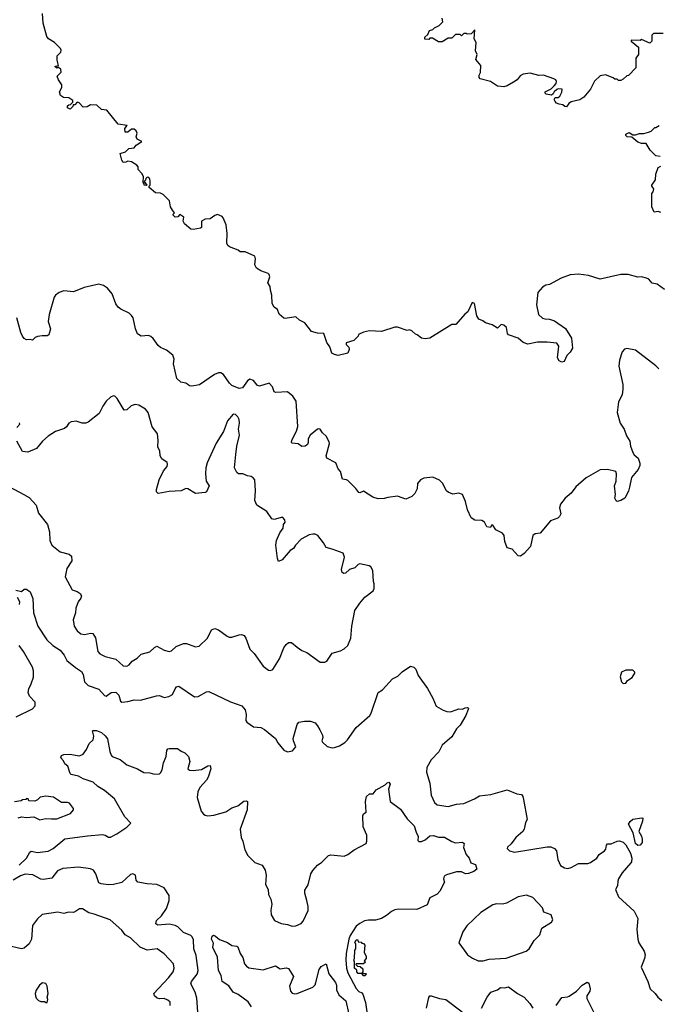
# Model space of a CAD drawing. Extents: x 2086813 to 2278017, y 548126 to 753336.
# Tile 77 of 256: x 2193329 to 2198615, y 583726 to 591873. Entities that reach past the tile are written whole.
import ezdxf

# ---------------------------------------------------------------- set-up
doc = ezdxf.new("R2010")
doc.units = 0

msp = doc.modelspace()

# ---------------------------------------------------------------- linework, layer by layer
at = {"layer": '0CON10XD'}
for points in [[(2198665, 589641.2), (2198605, 589684.3), (2198565, 589693.3), (2198535.3, 589725.4), (2198516.7, 589735), (2198475.8, 589744.2), (2198445, 589742.9), (2198366.1, 589763.9), (2198306.1, 589766.1), (2198135, 589726.2), (2198036.1, 589756.1), (2197953.6, 589766.4), (2197885, 589762.5), (2197810, 589735), (2197715, 589682.5), (2197683, 589677), (2197655, 589660), (2197617.5, 589615), (2197607.5, 589515), (2197623, 589433), (2197655, 589403.8), (2197675, 589396.7), (2197715, 589396), (2197755, 589380.6), (2197847.3, 589317.3), (2197897.4, 589237.4), (2197905.6, 589155), (2197885, 589122), (2197857.5, 589095), (2197835.7, 589044.3), (2197815, 589038.8), (2197795, 589050), (2197781.5, 589075), (2197791.7, 589171.7), (2197775, 589197.5), (2197695, 589205.6), (2197615.5, 589205.5), (2197535, 589188.1), (2197495, 589202.5), (2197455, 589237.5), (2197375.9, 589265.9), (2197366, 589276), (2197357.1, 589325), (2197335, 589345.7), (2197315, 589351.2), (2197285, 589320), (2197238.9, 589348.9), (2197185, 589364), (2197162.7, 589382.7), (2197130, 589395), (2197112.9, 589422.9), (2197092.5, 589525), (2197075, 589532.5), (2197037.5, 589455), (2197013, 589437), (2196938.3, 589351.7), (2196905, 589350), (2196725, 589238), (2196685, 589231.2), (2196655, 589236.7), (2196620, 589265), (2196605, 589270), (2196575, 589300), (2196555, 589307.5), (2196535, 589302.5), (2196455, 589330), (2196435, 589330), (2196325, 589293.3), (2196225, 589297.5), (2196175, 589287.5), (2196133, 589267), (2196130, 589255), (2196095, 589220), (2196031.7, 589198.3), (2196032.5, 589185), (2196052.5, 589162.5), (2196056.7, 589145), (2196046, 589114), (2195965, 589093.3), (2195935, 589103.3), (2195913.3, 589115), (2195896.7, 589165), (2195871.3, 589201.3), (2195846.1, 589276.1), (2195795, 589280), (2195745, 589293.3), (2195690, 589365), (2195645, 589386.2), (2195615, 589413.8), (2195525, 589400), (2195515, 589402.5), (2195477, 589437), (2195462.5, 589475), (2195434.1, 589494.1), (2195417.5, 589525), (2195416.4, 589593.6), (2195403.8, 589635), (2195402.5, 589665), (2195382.5, 589695), (2195398.8, 589745), (2195393.3, 589765), (2195385, 589773.3), (2195323.9, 589793.9), (2195288, 589818), (2195276, 589845), (2195280.8, 589895), (2195275, 589916.7), (2195195, 589952.5), (2195155, 589952.5), (2195135.9, 589965.9), (2195065, 589992.5), (2195052.5, 590005), (2195043.3, 590025), (2195046.7, 590105), (2195037.5, 590175), (2195013.6, 590233.6), (2195003.9, 590243.9), (2194965, 590260), (2194945, 590253.8), (2194905, 590226.7), (2194865, 590222.5), (2194832.5, 590205), (2194832.5, 590155), (2194825, 590147.5), (2194765, 590137.5), (2194745, 590140), (2194692.5, 590185), (2194682.5, 590205), (2194688.3, 590238.3), (2194655, 590260), (2194638.3, 590241.7), (2194615, 590240), (2194600, 590255), (2194600, 590265), (2194610, 590275), (2194595, 590297.5), (2194577.5, 590325), (2194567.5, 590375), (2194516.4, 590426.4), (2194495, 590437.5), (2194451.7, 590441.7), (2194400, 590485), (2194400, 590495), (2194410, 590505), (2194410, 590535), (2194407, 590557), (2194398.3, 590568.3), (2194385, 590570), (2194371.7, 590558.3), (2194370, 590545), (2194360, 590535), (2194380, 590505), (2194375, 590500), (2194360, 590505), (2194360, 590515), (2194350, 590525), (2194352.5, 590575), (2194340.7, 590600.7), (2194310, 590635), (2194310, 590655), (2194298.3, 590668.3), (2194255, 590697.5), (2194225, 590702.5), (2194207, 590693), (2194185, 590692.5), (2194175, 590710), (2194160, 590765), (2194205, 590780), (2194232.7, 590807.3), (2194276.1, 590813.9), (2194293.6, 590836.4), (2194340, 590865), (2194302.5, 590885), (2194293.3, 590905), (2194300, 590935), (2194292.5, 590955), (2194275, 590966.7), (2194255, 590967.5), (2194225, 590942.5), (2194201.7, 590941.7), (2194198.3, 590971.7), (2194218.3, 590998.3), (2194145, 591007.5), (2194050, 591125), (2194005, 591130), (2193967, 591167), (2193915, 591167.5), (2193887, 591153), (2193855, 591150), (2193820, 591185), (2193805, 591190), (2193785, 591170), (2193771.7, 591168.3), (2193770, 591155), (2193747, 591133), (2193723.6, 591143.6), (2193725, 591160), (2193735, 591170), (2193748.3, 591171.7), (2193768.3, 591191.7), (2193770, 591205), (2193735, 591227.5), (2193690.7, 591230.7), (2193667.5, 591245), (2193657.5, 591275), (2193677, 591313), (2193677.5, 591335), (2193650, 591375), (2193640, 591405), (2193671.7, 591438.3), (2193670, 591465), (2193645, 591480), (2193635, 591472.5), (2193620, 591485), (2193650, 591495), (2193639.3, 591539.3), (2193640, 591575), (2193670, 591605), (2193671.7, 591621.7), (2193667.5, 591635), (2193617.5, 591685), (2193567.5, 591715), (2193553.9, 591733.9), (2193523.3, 591845), (2193516.2, 591925)], [(2197677.5, 591275), (2197727.5, 591302.5), (2197753.3, 591325), (2197770, 591345), (2197773, 591363), (2197767.5, 591375), (2197750, 591385), (2197665, 591413.8), (2197625, 591412.5), (2197555, 591430.8), (2197495, 591423.3), (2197472.3, 591407.7), (2197446.7, 591375), (2197417.5, 591355), (2197365, 591326.7), (2197335, 591318.8), (2197285, 591323.8), (2197225, 591362), (2197140, 591385), (2197132.5, 591395), (2197132.5, 591415), (2197142.5, 591437.5), (2197146.7, 591495), (2197105.6, 591545), (2197114.2, 591585), (2197101.4, 591615), (2197106.2, 591685), (2197092, 591715), (2197095, 591790), (2197065, 591757.5), (2197032.5, 591752.5), (2197025, 591760), (2197005, 591760), (2196985, 591740), (2196975, 591750), (2196935, 591750), (2196905, 591720), (2196875, 591720), (2196825, 591690), (2196795, 591690), (2196745, 591720), (2196725, 591720), (2196715, 591710), (2196681.7, 591711.7), (2196681.7, 591728.3), (2196708.3, 591751.7), (2196720, 591785), (2196748.3, 591791.7), (2196763, 591807), (2196800, 591825), (2196830, 591855), (2196827, 591887)], [(2198655, 591760), (2198575, 591760), (2198560, 591745), (2198560, 591695), (2198545, 591680), (2198475, 591710), (2198465, 591702.5), (2198390, 591705), (2198390, 591695), (2198450, 591645), (2198450, 591585), (2198430, 591555), (2198430, 591475), (2198368.3, 591411.7), (2198355, 591410), (2198325, 591380), (2198305, 591370), (2198285, 591370), (2198275, 591380), (2198255, 591380), (2198241.7, 591391.7), (2198177, 591417), (2198135, 591407.5), (2198087.5, 591365), (2198052.3, 591297.7), (2197997.7, 591232.3), (2197965, 591210), (2197895, 591192.5), (2197875, 591180), (2197855, 591152.5), (2197840, 591155), (2197825, 591170), (2197793, 591173), (2197773, 591183), (2197760, 591195), (2197753, 591213), (2197761.7, 591228.3), (2197785, 591230), (2197800, 591240), (2197817, 591273), (2197818.3, 591298.3), (2197785, 591301.2), (2197775, 591296.7), (2197752.3, 591277.7), (2197745, 591260), (2197731.7, 591248.3), (2197686.4, 591256.4), (2197677.5, 591265), (2197677.5, 591275)], [(2198631.7, 590741.7), (2198595, 590747.5), (2198547.5, 590795), (2198515, 590850), (2198475, 590850), (2198445, 590860), (2198395, 590900), (2198357.5, 590905), (2198347.5, 590915), (2198347.5, 590925), (2198375, 590940), (2198405, 590920), (2198425, 590920), (2198458.3, 590931.7), (2198495, 590932.5), (2198535, 590942.5), (2198555, 590950), (2198585, 590980), (2198595, 590980), (2198623, 590997)], [(2198635, 590277.5), (2198615, 590287.5), (2198581.7, 590281.7), (2198562.5, 590325), (2198560, 590435), (2198571.7, 590448.3), (2198577.5, 590475), (2198560, 590495), (2198560, 590505), (2198591.7, 590548.3), (2198593.6, 590596.4), (2198615, 590650), (2198635, 590662.5)], [(2198376.7, 588005), (2198367.3, 587972.7), (2198337.5, 587915), (2198305.9, 587894.1), (2198275, 587887.5), (2198265, 587892.5), (2198254.2, 587915), (2198261.2, 587945), (2198252.5, 588015), (2198267.5, 588055), (2198270, 588115), (2198262.5, 588135), (2198195, 588150), (2198135, 588148.8), (2198017.7, 588082.3), (2197931.7, 588008.3), (2197895, 587956.7), (2197843.8, 587915), (2197805, 587863.3), (2197796, 587835), (2197808.6, 587785), (2197797.9, 587762.1), (2197782, 587748), (2197722.7, 587727.3), (2197635.8, 587624.2), (2197595, 587617.5), (2197577.5, 587605), (2197557, 587513), (2197505.7, 587455), (2197475, 587433.8), (2197455, 587437.5), (2197405, 587492.5), (2197365, 587503.3), (2197345.7, 587555), (2197339.2, 587605), (2197325, 587623.8), (2197270.7, 587650.7), (2197245, 587690), (2197235, 587690), (2197225, 587670), (2197195, 587677.5), (2197175, 587716.7), (2197155, 587730), (2197095, 587732.9), (2197065, 587750), (2197035, 587817.5), (2197018, 587885), (2196993.9, 587943.9), (2196965, 587956.7), (2196915, 587947.5), (2196875, 587962.5), (2196862.5, 587975), (2196828.3, 588038.3), (2196805, 588062.5), (2196748.3, 588088.3), (2196675, 588080), (2196647.5, 588065), (2196622.5, 588035), (2196619.3, 587990.7), (2196598.3, 587951.7), (2196573.6, 587926.4), (2196525, 587906.2), (2196455, 587930.8), (2196375, 587920), (2196345, 587910), (2196295, 587907.5), (2196252.3, 587922.3), (2196175, 587972.5), (2196145, 587957.5), (2196135, 587960), (2196112.5, 587995), (2196045, 588060), (2196035, 588066.7), (2196000.7, 588070.7), (2195983.6, 588133.6), (2195965, 588157.5), (2195945.7, 588205.7), (2195872, 588245), (2195865.8, 588265), (2195892.5, 588365), (2195891.2, 588381.2), (2195865.8, 588425.8), (2195834.1, 588454.1), (2195815.4, 588485.4), (2195805, 588488.8), (2195795, 588484), (2195733.8, 588435), (2195716.2, 588405), (2195716.7, 588375), (2195710.7, 588359.3), (2195692.5, 588345), (2195665, 588342), (2195634.4, 588364.4), (2195585, 588369.2), (2195580, 588375), (2195580.8, 588395), (2195620.9, 588469.1), (2195632.1, 588507.9), (2195616.9, 588716.9), (2195589.3, 588759.3), (2195546.7, 588795), (2195448.6, 588788.6), (2195435, 588794.2), (2195421.2, 588835), (2195395, 588866.2), (2195315, 588841.2), (2195295, 588850), (2195265, 588886.7), (2195235, 588900), (2195213.3, 588885), (2195171.9, 588828.1), (2195145, 588820.6), (2195085, 588847.1), (2195065.4, 588865.4), (2195015, 588936.2), (2194995, 588950), (2194975, 588950), (2194941.7, 588938.3), (2194817.3, 588852.7), (2194755, 588840), (2194735, 588843.3), (2194720, 588855), (2194705, 588866.7), (2194662.5, 588875), (2194628.8, 588905), (2194602.5, 589025), (2194608, 589065), (2194597.3, 589097.3), (2194545, 589140), (2194495, 589161.2), (2194475, 589176.2), (2194433.8, 589235), (2194415, 589251.2), (2194395, 589258.8), (2194335, 589253.8), (2194305, 589273.3), (2194286, 589315), (2194268.6, 589405), (2194255, 589426.2), (2194235, 589445.8), (2194165, 589477.5), (2194143.7, 589493.7), (2194125, 589523.3), (2194094.2, 589605), (2194055, 589650.8), (2194023.3, 589675), (2193983.9, 589686.1), (2193861.7, 589658.3), (2193775, 589621.1), (2193695, 589630), (2193655, 589615.8), (2193625.6, 589594.5), (2193615, 589576.7), (2193572, 589435), (2193563.9, 589376.1), (2193583.3, 589315), (2193570, 589265), (2193555, 589256.2), (2193515, 589258), (2193475, 589251.2), (2193456.4, 589243.6), (2193435, 589222.5), (2193415, 589227.5), (2193385, 589223.3), (2193366.7, 589235), (2193352.5, 589255), (2193337.5, 589285), (2193305.9, 589405.9)], [(2198618, 588985), (2198595, 589010), (2198425, 589140), (2198355, 589153.3), (2198335, 589147.5), (2198316.7, 589125), (2198293.8, 589055), (2198289.2, 589005), (2198321.2, 588855), (2198320, 588815), (2198315, 588770), (2198285, 588710), (2198273.9, 588623.9), (2198299.1, 588535), (2198331.9, 588485), (2198350.9, 588430.9), (2198378.6, 588385), (2198385.8, 588345), (2198405, 588292.5), (2198415, 588273.3), (2198448, 588245), (2198462.9, 588202.9), (2198462, 588185), (2198448, 588152.1), (2198393.3, 588085), (2198376.7, 588005)], [(2193245, 588007.5), (2193362.5, 587945), (2193408.3, 587918.3), (2193464, 587855), (2193485, 587790), (2193558, 587695), (2193574.3, 587635), (2193579.2, 587565), (2193596, 587525), (2193665, 587468.6), (2193739.5, 587449.5), (2193758.8, 587435), (2193759.4, 587395), (2193719.1, 587330.9), (2193705.8, 587264.2), (2193764.2, 587155), (2193805, 587142.2), (2193828.1, 587125), (2193839.5, 587105), (2193833.8, 587086.2), (2193811.4, 587055), (2193794.3, 587005), (2193790.8, 586965), (2193772.7, 586907.3), (2193780, 586855), (2193803.8, 586815), (2193835, 586792.5), (2193865, 586786), (2193915, 586796), (2193935, 586793.3), (2193955, 586757.5), (2193976, 586645), (2193991.2, 586625), (2194035, 586604.4), (2194125, 586581.1), (2194185, 586525.7), (2194215, 586522.9), (2194233.8, 586535), (2194258.8, 586565), (2194300.6, 586589.4), (2194335, 586621.9), (2194405, 586641.4), (2194445, 586678.6), (2194465, 586688), (2194525.7, 586655.7), (2194565, 586644.2), (2194585, 586652), (2194623.1, 586686.9), (2194685, 586711.2), (2194710.2, 586710.2), (2194785, 586683.8), (2194815, 586688.8), (2194882.5, 586755), (2194915.5, 586825), (2194945, 586835.3), (2194975.6, 586825), (2195045, 586770.8), (2195063.2, 586763.2), (2195085, 586764.3), (2195145, 586783.6), (2195165, 586784.6), (2195186.6, 586776.6), (2195200.5, 586755), (2195232.5, 586665), (2195269.3, 586629.3), (2195343.8, 586525), (2195389.3, 586489.3), (2195405, 586487.5), (2195425, 586497.5), (2195478, 586585), (2195516, 586675), (2195535, 586703.8), (2195555, 586718.8), (2195578.3, 586718.3), (2195625, 586680), (2195665, 586653.3), (2195705, 586636.7), (2195817, 586557), (2195855, 586557.5), (2195870, 586565), (2195915, 586630), (2195985, 586651.2), (2196015, 586666.2), (2196046.2, 586695), (2196068.8, 586755), (2196078.8, 586855), (2196103.8, 586985), (2196143.3, 587045), (2196186.1, 587093.9), (2196253.6, 587146.4), (2196263, 587167), (2196263.3, 587205), (2196256.7, 587225), (2196251.2, 587315), (2196236, 587345), (2196222.5, 587355), (2196145, 587370), (2196131.2, 587365), (2196102.7, 587337.3), (2196057.7, 587322.3), (2196025, 587293.3), (2196011.5, 587291.5), (2195998.3, 587298.3), (2195993.3, 587325), (2196017, 587427), (2196005, 587458), (2195915, 587493.1), (2195865.7, 587505.7), (2195843.3, 587545), (2195796.7, 587605), (2195775, 587616.7), (2195755, 587616.7), (2195725, 587610), (2195660, 587575), (2195612, 587525), (2195595, 587496.7), (2195568.3, 587481.7), (2195501.2, 587405), (2195471.2, 587391.2), (2195462, 587415), (2195450, 587525), (2195454.4, 587565), (2195481.9, 587628.1), (2195510, 587665), (2195512.5, 587695), (2195526.7, 587715), (2195523.8, 587735), (2195505, 587756.2), (2195435, 587737.5), (2195415, 587742.5), (2195375, 587803.8), (2195291.2, 587855), (2195275.8, 587895), (2195280, 587975), (2195274.3, 588065), (2195262.6, 588082.6), (2195245, 588092.9), (2195215, 588098), (2195176.1, 588116.1), (2195140, 588115), (2195125.9, 588125.9), (2195105.9, 588165.9), (2195117.1, 588275), (2195127.1, 588345), (2195149.4, 588435), (2195140.6, 588485), (2195147.1, 588535), (2195144.2, 588565), (2195135, 588586.2), (2195115, 588606), (2195095, 588608.8), (2195048.5, 588555), (2195017.1, 588465), (2194955, 588368.8), (2194881.1, 588205), (2194870, 588165), (2194865.8, 588115), (2194873.3, 588055), (2194896.2, 588015), (2194875, 587967.5), (2194865, 587960), (2194785, 587951.2), (2194720.7, 587990.7), (2194705, 587993.3), (2194665, 587974), (2194565, 587968.8), (2194475, 587952.5), (2194462.5, 587965), (2194462.5, 587985), (2194484, 588065), (2194519.1, 588140.9), (2194548.8, 588175), (2194552.5, 588195), (2194548.3, 588208.3), (2194505, 588240), (2194492.5, 588265), (2194487.5, 588305), (2194472.5, 588335), (2194476.2, 588395), (2194470, 588445), (2194463.3, 588455), (2194424.4, 588505), (2194393.3, 588623.3), (2194370.3, 588650.3), (2194315, 588684.3), (2194285, 588690), (2194251.3, 588678.7), (2194215, 588644.2), (2194192.9, 588642.9), (2194135, 588737.5), (2194115, 588757.5), (2194105, 588760), (2194079.3, 588750.7), (2194044.2, 588715.8), (2194016.2, 588675), (2193986.7, 588615), (2193895, 588542.5), (2193875, 588533.3), (2193846.4, 588533.6), (2193795, 588552.5), (2193755, 588546.7), (2193735, 588533.3), (2193716.7, 588505), (2193698.8, 588491.2), (2193625, 588466.2), (2193565, 588428), (2193518.8, 588385), (2193467.5, 588325), (2193395, 588293.8), (2193350.7, 588300.7), (2193303.8, 588385)], [(2193305, 588500), (2193330, 588525), (2193328.3, 588538.3)], [(2193297.7, 587152.3), (2193345, 587142.5), (2193365, 587160), (2193385, 587160), (2193415, 587137.5), (2193437.5, 587085), (2193444.1, 586964.1), (2193478.8, 586855), (2193552.9, 586742.9), (2193604.1, 586694.1), (2193662.5, 586655), (2193695.8, 586615.8), (2193719.8, 586569.8), (2193791.7, 586511.7), (2193840.9, 586480.9), (2193854.7, 586454.6), (2193865.4, 586395), (2193895, 586363.3), (2193985, 586332.9), (2194031.7, 586281.7), (2194045, 586276.2), (2194086.7, 586305), (2194125, 586308.1), (2194148.9, 586285), (2194162.9, 586232.9), (2194175, 586226.2), (2194225, 586230.8), (2194275, 586244), (2194327.7, 586242.3), (2194460.5, 586279.6), (2194485, 586280), (2194525, 586263.8), (2194563.3, 586273.3), (2194595, 586290), (2194615, 586336.7), (2194627.7, 586352.3), (2194645, 586357.5), (2194775, 586268.8), (2194805, 586274), (2194875, 586311.1), (2194895, 586313.5), (2195075, 586229.2), (2195167.5, 586195), (2195195, 586162.5), (2195203.2, 586123.2), (2195200, 586075), (2195209.3, 586059.3), (2195265, 586020.6), (2195325, 586015.6), (2195355, 585999.4), (2195445.5, 585925.5), (2195465, 585888.8), (2195515, 585830), (2195545, 585816.2), (2195585.9, 585824.1), (2195613.3, 585855), (2195594.5, 585904.6), (2195592.7, 585925), (2195625, 586040), (2195639.5, 586060.4), (2195685, 586068.8), (2195735, 586067.5), (2195775, 586053.8), (2195795, 586031.2), (2195813.6, 585996.4), (2195835, 585952.5), (2195837.9, 585932.1), (2195830, 585905), (2195834, 585895), (2195875, 585860), (2195915, 585847.8), (2195935, 585849.5), (2195975, 585863.3), (2196019.1, 585890.9), (2196043.5, 585915), (2196115, 586016.2), (2196226, 586115), (2196238, 586135), (2196296.7, 586305), (2196331.7, 586328.3), (2196415, 586420), (2196458.3, 586441.7), (2196495, 586476.7), (2196565, 586523.3), (2196590, 586515), (2196608.3, 586498.3), (2196626.8, 586446.8), (2196705, 586338.8), (2196748, 586258), (2196775, 586192), (2196835, 586158.6), (2196865, 586148.6), (2196895, 586146.9), (2196942.5, 586162.5), (2196965, 586169.4), (2196995, 586168.8), (2197015, 586180), (2197035, 586182.5), (2197042.5, 586175), (2197041.2, 586165), (2197022.5, 586115), (2196974.2, 586035), (2196943.1, 586005), (2196905, 585940), (2196825, 585870), (2196797.1, 585815), (2196735, 585747.5), (2196699.5, 585685), (2196697.4, 585647.4), (2196724.3, 585555), (2196733.8, 585455), (2196761.2, 585395), (2196785, 585376), (2196875, 585361.4), (2196945, 585380.8), (2197005, 585388.1), (2197094.6, 585425.4), (2197135, 585450), (2197228.3, 585461.7), (2197365, 585500), (2197445, 585468), (2197482.3, 585462.3), (2197493.8, 585445), (2197499.2, 585419.2), (2197530, 585255), (2197515, 585230), (2197503.8, 585175), (2197494.1, 585155.9), (2197435, 585106.7), (2197397.4, 585052.6), (2197366.7, 585025), (2197364.1, 585014.1), (2197383.3, 584995), (2197425, 584985.7), (2197695, 585030), (2197725, 585029.2), (2197755.6, 585015.6), (2197772, 584995), (2197782.5, 584925), (2197805, 584873.8), (2197837.5, 584855), (2197865, 584850.8), (2197895, 584858.8), (2197955, 584890), (2198031.7, 584891.7), (2198055, 584898.8), (2198105, 584934.2), (2198125, 584965.8), (2198170, 584995), (2198179.3, 585010.7), (2198185, 585042.5), (2198195, 585053.8), (2198225, 585054.4), (2198275, 585076.9), (2198295, 585078.5), (2198325, 585066.9), (2198345.2, 585045.2), (2198385, 584975.7), (2198394.5, 584935), (2198394.4, 584905.6), (2198388.6, 584895), (2198315.7, 584814.3), (2198285.8, 584765), (2198278.6, 584745), (2198277.5, 584705), (2198260, 584675), (2198284.2, 584615), (2198415, 584496.2), (2198445.5, 584435.5), (2198436.4, 584345), (2198444.5, 584265), (2198455, 584234), (2198496.9, 584165), (2198505.7, 584134.3), (2198501.4, 584105), (2198473.9, 584033.9), (2198529.2, 583915), (2198548, 583855), (2198590, 583815), (2198612, 583785), (2198645, 583758)], [(2193325.8, 587035), (2193329.2, 587055), (2193311.2, 587091.2)], [(2193300, 586105), (2193435, 586172), (2193458, 586195), (2193457, 586227), (2193408.8, 586275), (2193399.2, 586305), (2193403.1, 586335), (2193425, 586376.7), (2193441.7, 586431.7), (2193441.9, 586485), (2193435.8, 586514.2), (2193361.5, 586645), (2193324.4, 586695)], [(2198325, 586380), (2198345, 586382.5), (2198360, 586405), (2198399.3, 586430.7), (2198420, 586465), (2198420, 586475), (2198405, 586490), (2198345, 586490), (2198310, 586475), (2198300, 586435), (2198310, 586395), (2198325, 586380)], [(2193325, 584876), (2193385.5, 584934.5), (2193412, 584985), (2193425, 584993.8), (2193475, 584980.6), (2193565, 584993.5), (2193605.4, 585014.6), (2193703.3, 585095), (2193889.8, 585120.2), (2194015, 585130.6), (2194036.6, 585126.6), (2194065, 585110), (2194080.5, 585109.6), (2194134.1, 585135.9), (2194215, 585191.2), (2194248.8, 585225), (2194197.9, 585277.9), (2194112.5, 585425), (2194031.4, 585495), (2193975, 585526.7), (2193936, 585565), (2193855, 585591.1), (2193815, 585614.2), (2193755, 585626.7), (2193746.1, 585636.1), (2193728, 585695), (2193702.5, 585715), (2193690.7, 585740.7), (2193668.8, 585765), (2193673.8, 585785), (2193695, 585792.5), (2193745, 585794.4), (2193825, 585782.9), (2193854.5, 585795.5), (2193882.5, 585835), (2193905, 585883.3), (2193936, 585915), (2193942, 585945), (2193932.5, 585987.5), (2193938.3, 585991.7), (2193965, 585991.2), (2194005, 585975.8), (2194036.9, 585946.9), (2194055, 585922.5), (2194075, 585817.5), (2194085, 585787.5), (2194095, 585776.2), (2194160.3, 585750.3), (2194215, 585707.5), (2194305, 585674.2), (2194355, 585643.1), (2194405, 585641.9), (2194445, 585630), (2194485, 585634), (2194495, 585641.2), (2194508.6, 585665), (2194520, 585725), (2194541.9, 585775), (2194548, 585825), (2194555, 585838.8), (2194565, 585843.8), (2194635, 585843.3), (2194665, 585820), (2194695, 585806.7), (2194725.8, 585775.8), (2194736, 585735), (2194720, 585675), (2194735, 585662.5), (2194765, 585660), (2194835, 585670), (2194885, 585700), (2194905, 585702.5), (2194910, 585675), (2194887.5, 585605), (2194875, 585581.2), (2194820.3, 585519.7), (2194804, 585485), (2194798.3, 585438.3), (2194831.2, 585325), (2194850.5, 585300.4), (2194865, 585290), (2194885, 585286), (2194935, 585291.4), (2195035, 585319.2), (2195085, 585350.8), (2195135, 585369.2), (2195185, 585405.6), (2195205, 585410), (2195213.3, 585405), (2195211.2, 585335), (2195154, 585175), (2195162, 585105), (2195175.8, 585075.8), (2195192.7, 585002.7), (2195215.9, 584955.9), (2195275, 584898.8), (2195335, 584876), (2195360, 584835), (2195370, 584795), (2195364.1, 584715.9), (2195386, 584675), (2195388, 584635), (2195407.5, 584595), (2195417.1, 584555), (2195408.6, 584505), (2195411.4, 584465), (2195438.8, 584418.8), (2195494.2, 584394.2), (2195545, 584386), (2195585, 584371.2), (2195615, 584376.2), (2195657.5, 584395), (2195675, 584412.5), (2195717.3, 584502.7), (2195717.8, 584535), (2195704.4, 584584.4), (2195689.2, 584645), (2195690.3, 584669.7), (2195715.8, 584714.2), (2195740, 584805), (2195756.4, 584833.6), (2195793.6, 584876.4), (2195829.3, 584900.7), (2195885, 584957.5), (2195905, 584963.3), (2196015, 584952), (2196044.1, 584965.9), (2196096.7, 585005), (2196196.2, 585055), (2196203.6, 585076.4), (2196201.2, 585125), (2196171.2, 585195), (2196168.8, 585285), (2196175, 585302.5), (2196197.5, 585315), (2196192.5, 585405), (2196200, 585445), (2196225, 585467.5), (2196255, 585467.5), (2196280.7, 585499.3), (2196355, 585542.5), (2196371.7, 585558.3), (2196385, 585562.5), (2196396.1, 585546.1), (2196381.2, 585505), (2196394.2, 585405), (2196480.5, 585340.5), (2196535, 585261.2), (2196595, 585203.8), (2196609.5, 585149.6), (2196626.2, 585115), (2196625, 585080), (2196633.3, 585073.3), (2196655, 585073.8), (2196685, 585086.7), (2196725, 585118.8), (2196755, 585122), (2196795, 585108.8), (2196845, 585108.8), (2196905, 585072.5), (2196935, 585062.5), (2196995, 585067.5), (2197006.7, 585055), (2197003.6, 585023.6), (2197023.8, 584965), (2197048.8, 584935), (2197062.5, 584895), (2197103, 584883), (2197112.5, 584845), (2197087.5, 584825), (2197045, 584806.7), (2197020, 584805), (2196985, 584821.2), (2196945, 584821.2), (2196862.3, 584797.7), (2196843.3, 584785), (2196836.7, 584765), (2196843.8, 584735), (2196807.1, 584662.9), (2196783.6, 584636.4), (2196723, 584607), (2196700.5, 584549.6), (2196615, 584511.2), (2196465, 584513.3), (2196435, 584507.8), (2196406.1, 584493.9), (2196365, 584459.5), (2196324, 584436), (2196275, 584420.9), (2196215, 584421.2), (2196184.2, 584415), (2196145, 584395.3), (2196115, 584370.9), (2196064.5, 584294.5), (2196052.4, 584265), (2196031.4, 584145), (2196027.6, 584095), (2196032.9, 584025), (2196045.9, 583985), (2196115, 583855.6), (2196135, 583832.2), (2196161.8, 583821.8), (2196170.2, 583810.2), (2196190, 583740), (2196204.8, 583644.8)], [(2193315, 585267.5), (2193345, 585277.5), (2193385, 585272.5), (2193445, 585277.5), (2193495, 585251.2), (2193545.6, 585264.5), (2193591.3, 585261.3), (2193635, 585260.8), (2193750, 585305), (2193773.3, 585335), (2193773.8, 585345), (2193739.7, 585389.7), (2193725, 585395.8), (2193675, 585396), (2193608.8, 585438.8), (2193545, 585448.8), (2193499.3, 585440.7), (2193475, 585417.5), (2193455, 585407.5), (2193405, 585410), (2193400, 585425), (2193385, 585430), (2193378.3, 585421.7), (2193353, 585417), (2193341.7, 585408.3), (2193285, 585400)], [(2198445, 585038.8), (2198426.2, 585055), (2198405.7, 585145), (2198368.6, 585215), (2198380.7, 585239.3), (2198405, 585258.8), (2198478.8, 585268.8), (2198486.7, 585265), (2198485, 585240), (2198454.2, 585155), (2198475, 585117.5), (2198481.7, 585091.7), (2198481.2, 585065), (2198465, 585042), (2198445, 585038.8)], [(2194805.6, 583625), (2194795, 583777.5), (2194782.1, 583825), (2194746.7, 583895), (2194752.2, 583915), (2194778.6, 583951.4), (2194798.8, 583975), (2194805.3, 584005), (2194790.1, 584130.1), (2194771.3, 584185), (2194768.2, 584258.2), (2194757.1, 584285), (2194745.3, 584295.4), (2194685, 584319.2), (2194636.9, 584366.9), (2194615, 584378.8), (2194565, 584388.8), (2194471.3, 584381.3), (2194455, 584392.5), (2194460.2, 584419.8), (2194503.1, 584456.9), (2194542.9, 584517.1), (2194567.3, 584585), (2194565, 584626.7), (2194525, 584688.6), (2194465, 584717.3), (2194385, 584722.1), (2194308, 584735), (2194292.6, 584752.6), (2194286, 584795), (2194265, 584806), (2194245, 584800), (2194175, 584734), (2194104.3, 584715.7), (2194065, 584712.9), (2194003, 584723), (2193985, 584732), (2193974.3, 584755.7), (2193960, 584805), (2193940, 584835), (2193915, 584845.5), (2193815, 584860), (2193685, 584850), (2193640.6, 584829.4), (2193595, 584770), (2193525, 584759.2), (2193505, 584762.5), (2193436.8, 584796.8), (2193375, 584803.5), (2193335, 584790), (2193275, 584753.8)], [(2197125, 584084), (2197165, 584084.4), (2197215, 584098.2), (2197355, 584107.1), (2197522, 584165), (2197545.4, 584184.6), (2197586.6, 584253.4), (2197635, 584300), (2197650, 584355), (2197730, 584405), (2197742.5, 584425), (2197727.5, 584465), (2197667, 584487), (2197656.7, 584525), (2197575, 584610.8), (2197525, 584628.8), (2197455, 584616.2), (2197358.5, 584561.5), (2197324.4, 584555.6), (2197275, 584556.9), (2197245, 584548.1), (2197146.2, 584485), (2197030, 584375), (2196995.8, 584324.2), (2196962.5, 584235), (2197007.5, 584175), (2197036.1, 584136.1), (2197077.7, 584107.7), (2197125, 584084)], [(2194573.8, 583715), (2194575, 583742.5), (2194555, 583761.2), (2194525, 583772.5), (2194485, 583770), (2194467.3, 583777.3), (2194443.3, 583795), (2194438.8, 583815), (2194560.6, 583945), (2194598.6, 583995), (2194607.1, 584025), (2194601.2, 584061.2), (2194524.4, 584144.4), (2194466.7, 584185), (2194385, 584173.3), (2194325, 584198.1), (2194245.9, 584275.9), (2194201.4, 584301.4), (2194175, 584338.8), (2194078.8, 584425), (2193945, 584472.9), (2193901.3, 584481.3), (2193850, 584515), (2193825, 584516.2), (2193800.3, 584499.7), (2193774.6, 584485.4), (2193733.1, 584486.9), (2193695, 584475.7), (2193645, 584487.8), (2193515, 584468.9), (2193475, 584434.2), (2193435, 584376.7), (2193425.5, 584264.5), (2193406, 584225), (2193365, 584190), (2193345, 584183.3), (2193225, 584213.3)], [(2195246.7, 583705), (2195220, 583745), (2195136.2, 583806.2), (2195096.2, 583825), (2195059.5, 583879.6), (2195004.2, 583915), (2194997.5, 583965), (2194973.6, 584005), (2194965.4, 584115.4), (2194926.9, 584195), (2194932, 584232), (2194916.2, 584265), (2194921.2, 584288.8), (2194933.3, 584296.7), (2194950.7, 584290.7), (2194983, 584263), (2195047.7, 584237.7), (2195085, 584211.2), (2195125, 584207.5), (2195135, 584201.2), (2195154, 584145), (2195175, 584112.5), (2195190.7, 584060.7), (2195205, 584041.2), (2195225, 584028.8), (2195345, 584010), (2195445, 584044), (2195485, 584020), (2195535, 584028), (2195555, 584023.3), (2195595.8, 583955), (2195563.4, 583876.6), (2195570, 583835), (2195585, 583818.6), (2195605, 583811.9), (2195625, 583815.6), (2195755, 583868), (2195773.2, 583886.8), (2195780.6, 583905), (2195808.5, 584015), (2195825, 584038.1), (2195865, 584060), (2195888.8, 583978.8), (2195943.8, 583905), (2195950, 583885), (2195950, 583845), (2195970, 583805), (2196029.4, 583755), (2196053.5, 583645)], [(2196185, 583960), (2196171.7, 583961.7), (2196160, 583980), (2196131.7, 583981.7), (2196120, 583995), (2196118.3, 584008.3), (2196100, 584025), (2196100, 584075), (2196093.3, 584095), (2196100, 584105), (2196102.5, 584175), (2196110, 584185), (2196110, 584225), (2196103.3, 584235), (2196115, 584260), (2196128.3, 584258.3), (2196131.7, 584241.7), (2196155, 584240), (2196161.7, 584231.7), (2196175, 584230), (2196186.7, 584215), (2196180, 584155), (2196196.7, 584125), (2196196.7, 584105), (2196180, 584085), (2196190, 584075), (2196175, 584060), (2196115, 584060), (2196110, 584055), (2196125, 584040), (2196148.3, 584038.3), (2196168.3, 584018.3), (2196170, 583995), (2196160, 583980), (2196195, 583980), (2196200, 583975), (2196185, 583960)], [(2193555, 583740), (2193562.5, 583765), (2193557.5, 583785), (2193563.3, 583815), (2193556.1, 583876.1), (2193545, 583897.5), (2193517, 583903), (2193492.5, 583885), (2193465, 583842.5), (2193456.2, 583815), (2193458.8, 583795), (2193466.4, 583776.4), (2193485, 583757.5), (2193505, 583747.5), (2193535, 583750), (2193545, 583740), (2193555, 583740)], [(2197150.8, 583695), (2197199.2, 583785), (2197230, 583825), (2197283.6, 583846.4), (2197310, 583865), (2197345, 583861.2), (2197375, 583870), (2197450, 583815), (2197503.8, 583785), (2197551.3, 583731.3), (2197576, 583695)], [(2197770, 583715), (2197815, 583782.5), (2197863, 583787), (2197876.1, 583793.9), (2197936.4, 583833.6), (2197985, 583883.8), (2198025, 583908.8), (2198040, 583900), (2198051.9, 583855), (2198047.5, 583835), (2198023.5, 583795), (2198024.5, 583774.5), (2198087.7, 583647.7)], [(2196695.7, 583695), (2196715, 583781.2), (2196725, 583795.8), (2196735, 583797.1), (2196805, 583774.5), (2196855, 583765.7), (2196992.6, 583662.6)]]:
    msp.add_lwpolyline(points, dxfattribs=at)

doc.saveas('drawing.dxf')
